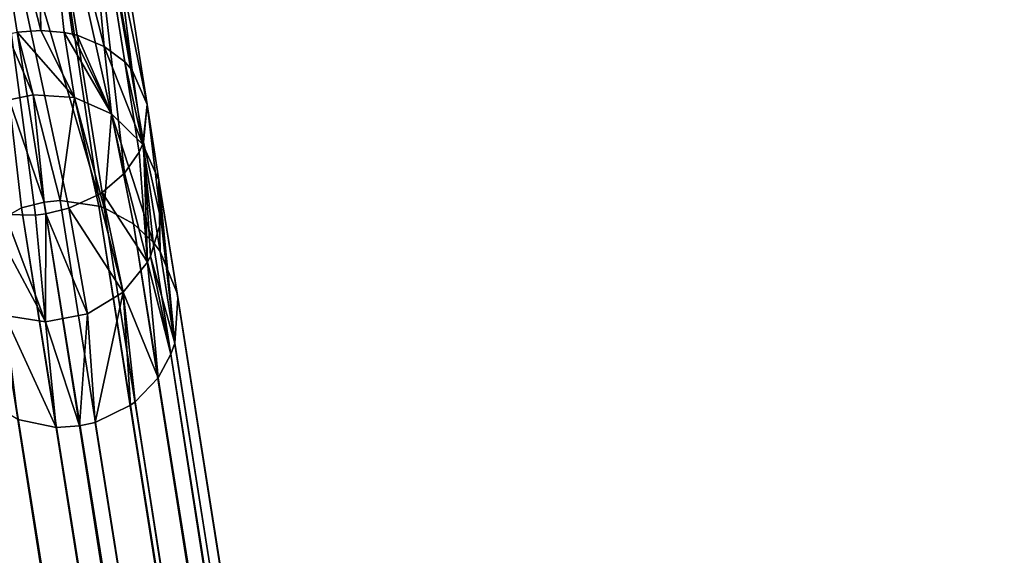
# Model space of a CAD drawing. Header units: millimetres. Extents: x 0 to 1133, y -557 to 576.
# Tile 120 of 193: x 11 to 32, y 228 to 239. Entities that reach past the tile are written whole.
import ezdxf

# ---------------------------------------------------------------- set-up
doc = ezdxf.new("R2010")
doc.units = ezdxf.units.MM
doc.header["$LTSCALE"] = 25.4
doc.layers.get('0').update_dxf_attribs({"true_color": 0xff5454})

# ---------------------------------------------------------------- blocks, each defined once
blk = doc.blocks.new('MORE-EYE-7826-7825-7608-CIRCLE.STL')
at = {"color": 18, "true_color": 0x000000}
mesh = blk.add_polyface(dxfattribs=at)
corners = [(331.517, 263.906, 1295.05), (332.33, 257.466, 1294.059), (331.186, 263.854, 1293.8)]
mesh.append_faces([[corners[k] for k in face] for face in [(0, 1, 2)]], dxfattribs={"color": 18})
mesh = blk.add_polyface(dxfattribs=at)
corners = [(331.517, 263.906, 1295.05), (331.186, 263.854, 1296.3), (332.653, 256.736, 1295.042)]
mesh.append_faces([[corners[k] for k in face] for face in [(0, 1, 2)]], dxfattribs={"color": 18})
mesh = blk.add_polyface(dxfattribs=at)
corners = [(331.517, 263.906, 1295.05), (332.653, 256.736, 1295.042), (332.33, 257.466, 1294.059)]
mesh.append_faces([[corners[k] for k in face] for face in [(0, 1, 2)]], dxfattribs={"color": 18})
mesh = blk.add_polyface(dxfattribs=at)
corners = [(330.381, 258.315, 1292.601), (329.048, 263.515, 1292.55), (330.282, 263.711, 1292.885)]
mesh.append_faces([[corners[k] for k in face] for face in [(0, 1, 2)]], dxfattribs={"color": 18})
mesh = blk.add_polyface(dxfattribs=at)
corners = [(331.604, 254.805, 1297.263), (330.282, 263.711, 1297.215), (329.048, 263.515, 1297.55)]
mesh.append_faces([[corners[k] for k in face] for face in [(0, 1, 2)]], dxfattribs={"color": 18})
mesh = blk.add_polyface(dxfattribs=at)
corners = [(331.736, 257.973, 1293.302), (330.282, 263.711, 1292.885), (331.186, 263.854, 1293.8)]
mesh.append_faces([[corners[k] for k in face] for face in [(0, 1, 2)]], dxfattribs={"color": 18})
mesh = blk.add_polyface(dxfattribs=at)
corners = [(332.165, 255.264, 1296.797), (331.186, 263.854, 1296.3), (330.282, 263.711, 1297.215)]
mesh.append_faces([[corners[k] for k in face] for face in [(0, 1, 2)]], dxfattribs={"color": 18})
mesh = blk.add_polyface(dxfattribs=at)
corners = [(331.061, 258.236, 1292.836), (330.88, 258.272, 1292.754), (330.282, 263.711, 1292.885)]
mesh.append_faces([[corners[k] for k in face] for face in [(0, 1, 2)]], dxfattribs={"color": 18})
mesh = blk.add_polyface(dxfattribs=at)
corners = [(330.88, 258.272, 1292.754), (330.381, 258.315, 1292.601), (330.282, 263.711, 1292.885)]
mesh.append_faces([[corners[k] for k in face] for face in [(0, 1, 2)]], dxfattribs={"color": 18})
mesh = blk.add_polyface(dxfattribs=at)
corners = [(331.736, 257.973, 1293.302), (331.157, 258.211, 1292.887), (330.282, 263.711, 1292.885)]
mesh.append_faces([[corners[k] for k in face] for face in [(0, 1, 2)]], dxfattribs={"color": 18})
mesh = blk.add_polyface(dxfattribs=at)
corners = [(331.157, 258.211, 1292.887), (331.061, 258.236, 1292.836), (330.282, 263.711, 1292.885)]
mesh.append_faces([[corners[k] for k in face] for face in [(0, 1, 2)]], dxfattribs={"color": 18})
mesh = blk.add_polyface(dxfattribs=at)
corners = [(331.688, 254.858, 1297.213), (330.282, 263.711, 1297.215), (331.604, 254.805, 1297.263)]
mesh.append_faces([[corners[k] for k in face] for face in [(0, 1, 2)]], dxfattribs={"color": 18})
mesh = blk.add_polyface(dxfattribs=at)
corners = [(332.165, 255.264, 1296.797), (330.282, 263.711, 1297.215), (331.688, 254.858, 1297.213)]
mesh.append_faces([[corners[k] for k in face] for face in [(0, 1, 2)]], dxfattribs={"color": 18})
mesh = blk.add_polyface(dxfattribs=at)
corners = [(331.186, 263.854, 1293.8), (332.33, 257.466, 1294.059), (332.174, 257.642, 1293.806)]
mesh.append_faces([[corners[k] for k in face] for face in [(0, 1, 2)]], dxfattribs={"color": 18})
mesh = blk.add_polyface(dxfattribs=at)
corners = [(331.186, 263.854, 1293.8), (332.174, 257.642, 1293.806), (331.736, 257.973, 1293.302)]
mesh.append_faces([[corners[k] for k in face] for face in [(0, 1, 2)]], dxfattribs={"color": 18})
mesh = blk.add_polyface(dxfattribs=at)
corners = [(331.186, 263.854, 1296.3), (332.573, 255.93, 1296.041), (332.653, 256.736, 1295.042)]
mesh.append_faces([[corners[k] for k in face] for face in [(0, 1, 2)]], dxfattribs={"color": 18})
mesh = blk.add_polyface(dxfattribs=at)
corners = [(331.186, 263.854, 1296.3), (332.165, 255.264, 1296.797), (332.479, 255.714, 1296.294)]
mesh.append_faces([[corners[k] for k in face] for face in [(0, 1, 2)]], dxfattribs={"color": 18})
mesh = blk.add_polyface(dxfattribs=at)
corners = [(331.186, 263.854, 1296.3), (332.479, 255.714, 1296.294), (332.573, 255.93, 1296.041)]
mesh.append_faces([[corners[k] for k in face] for face in [(0, 1, 2)]], dxfattribs={"color": 18})
mesh = blk.add_polyface(dxfattribs=at)
corners = [(330.381, 258.315, 1292.601), (329.878, 258.276, 1292.55), (329.048, 263.515, 1292.55)]
mesh.append_faces([[corners[k] for k in face] for face in [(0, 1, 2)]], dxfattribs={"color": 18})
mesh = blk.add_polyface(dxfattribs=at)
corners = [(330.982, 254.52, 1297.499), (329.048, 263.515, 1297.55), (330.492, 254.402, 1297.55)]
mesh.append_faces([[corners[k] for k in face] for face in [(0, 1, 2)]], dxfattribs={"color": 18})
mesh = blk.add_polyface(dxfattribs=at)
corners = [(331.604, 254.805, 1297.263), (329.048, 263.515, 1297.55), (330.982, 254.52, 1297.499)]
mesh.append_faces([[corners[k] for k in face] for face in [(0, 1, 2)]], dxfattribs={"color": 18})
mesh = blk.add_polyface(dxfattribs=at)
corners = [(330.272, 254.374, 1297.54), (329.048, 263.515, 1297.55), (329.621, 254.385, 1297.397)]
mesh.append_faces([[corners[k] for k in face] for face in [(0, 1, 2)]], dxfattribs={"color": 18})
mesh = blk.add_polyface(dxfattribs=at)
corners = [(330.492, 254.402, 1297.55), (329.048, 263.515, 1297.55), (330.272, 254.374, 1297.54)]
mesh.append_faces([[corners[k] for k in face] for face in [(0, 1, 2)]], dxfattribs={"color": 18})
mesh = blk.add_polyface(dxfattribs=at)
corners = [(329.661, 258.234, 1292.56), (329.878, 258.276, 1292.55), (330.222, 256.939, 1286.948)]
mesh.append_faces([[corners[k] for k in face] for face in [(0, 1, 2)]], dxfattribs={"color": 18})
mesh = blk.add_polyface(dxfattribs=at)
corners = [(329.661, 258.234, 1292.56), (330.222, 256.939, 1286.948), (329.71, 256.831, 1286.955)]
mesh.append_faces([[corners[k] for k in face] for face in [(0, 1, 2)]], dxfattribs={"color": 18})
mesh = blk.add_polyface(dxfattribs=at)
corners = [(330.381, 258.315, 1292.601), (331.098, 256.882, 1286.995), (329.878, 258.276, 1292.55)]
mesh.append_faces([[corners[k] for k in face] for face in [(0, 1, 2)]], dxfattribs={"color": 18})
mesh = blk.add_polyface(dxfattribs=at)
corners = [(329.878, 258.276, 1292.55), (331.098, 256.882, 1286.995), (330.222, 256.939, 1286.948)]
mesh.append_faces([[corners[k] for k in face] for face in [(0, 1, 2)]], dxfattribs={"color": 18})
mesh = blk.add_polyface(dxfattribs=at)
corners = [(330.88, 258.272, 1292.754), (331.098, 256.882, 1286.995), (330.381, 258.315, 1292.601)]
mesh.append_faces([[corners[k] for k in face] for face in [(0, 1, 2)]], dxfattribs={"color": 18})
mesh = blk.add_polyface(dxfattribs=at)
corners = [(331.061, 258.236, 1292.836), (331.893, 256.535, 1287.11), (330.88, 258.272, 1292.754)]
mesh.append_faces([[corners[k] for k in face] for face in [(0, 1, 2)]], dxfattribs={"color": 18})
mesh = blk.add_polyface(dxfattribs=at)
corners = [(330.88, 258.272, 1292.754), (331.893, 256.535, 1287.11), (331.098, 256.882, 1286.995)]
mesh.append_faces([[corners[k] for k in face] for face in [(0, 1, 2)]], dxfattribs={"color": 18})
mesh = blk.add_polyface(dxfattribs=at)
corners = [(331.157, 258.211, 1292.887), (331.893, 256.535, 1287.11), (331.061, 258.236, 1292.836)]
mesh.append_faces([[corners[k] for k in face] for face in [(0, 1, 2)]], dxfattribs={"color": 18})
mesh = blk.add_polyface(dxfattribs=at)
corners = [(331.736, 257.973, 1293.302), (331.893, 256.535, 1287.11), (331.157, 258.211, 1292.887)]
mesh.append_faces([[corners[k] for k in face] for face in [(0, 1, 2)]], dxfattribs={"color": 18})
mesh = blk.add_polyface(dxfattribs=at)
corners = [(331.736, 257.973, 1293.302), (332.557, 255.881, 1287.293), (331.893, 256.535, 1287.11)]
mesh.append_faces([[corners[k] for k in face] for face in [(0, 1, 2)]], dxfattribs={"color": 18})
mesh = blk.add_polyface(dxfattribs=at)
corners = [(332.174, 257.642, 1293.806), (332.557, 255.881, 1287.293), (331.736, 257.973, 1293.302)]
mesh.append_faces([[corners[k] for k in face] for face in [(0, 1, 2)]], dxfattribs={"color": 18})
mesh = blk.add_polyface(dxfattribs=at)
corners = [(332.174, 257.642, 1293.806), (332.33, 257.466, 1294.059), (332.557, 255.881, 1287.293)]
mesh.append_faces([[corners[k] for k in face] for face in [(0, 1, 2)]], dxfattribs={"color": 18})
mesh = blk.add_polyface(dxfattribs=at)
corners = [(332.33, 257.466, 1294.059), (332.653, 256.736, 1295.042), (332.557, 255.881, 1287.293)]
mesh.append_faces([[corners[k] for k in face] for face in [(0, 1, 2)]], dxfattribs={"color": 18})
mesh = blk.add_polyface(dxfattribs=at)
corners = [(329.71, 256.831, 1286.955), (330.222, 256.939, 1286.948), (330.452, 254.65, 1277.525)]
mesh.append_faces([[corners[k] for k in face] for face in [(0, 1, 2)]], dxfattribs={"color": 18})
mesh = blk.add_polyface(dxfattribs=at)
corners = [(330.222, 256.939, 1286.948), (330.795, 254.681, 1277.531), (330.452, 254.65, 1277.525)]
mesh.append_faces([[corners[k] for k in face] for face in [(0, 1, 2)]], dxfattribs={"color": 18})
mesh = blk.add_polyface(dxfattribs=at)
corners = [(331.098, 256.882, 1286.995), (330.795, 254.681, 1277.531), (330.222, 256.939, 1286.948)]
mesh.append_faces([[corners[k] for k in face] for face in [(0, 1, 2)]], dxfattribs={"color": 18})
mesh = blk.add_polyface(dxfattribs=at)
corners = [(329.71, 256.831, 1286.955), (329.97, 254.525, 1277.538), (329.242, 254.114, 1277.614)]
mesh.append_faces([[corners[k] for k in face] for face in [(0, 1, 2)]], dxfattribs={"color": 18})
mesh = blk.add_polyface(dxfattribs=at)
corners = [(329.71, 256.831, 1286.955), (330.452, 254.65, 1277.525), (329.97, 254.525, 1277.538)]
mesh.append_faces([[corners[k] for k in face] for face in [(0, 1, 2)]], dxfattribs={"color": 18})
mesh = blk.add_polyface(dxfattribs=at)
corners = [(331.098, 256.882, 1286.995), (331.623, 254.564, 1277.595), (330.795, 254.681, 1277.531)]
mesh.append_faces([[corners[k] for k in face] for face in [(0, 1, 2)]], dxfattribs={"color": 18})
mesh = blk.add_polyface(dxfattribs=at)
corners = [(331.893, 256.535, 1287.11), (331.737, 254.525, 1277.61), (331.098, 256.882, 1286.995)]
mesh.append_faces([[corners[k] for k in face] for face in [(0, 1, 2)]], dxfattribs={"color": 18})
mesh = blk.add_polyface(dxfattribs=at)
corners = [(331.098, 256.882, 1286.995), (331.737, 254.525, 1277.61), (331.623, 254.564, 1277.595)]
mesh.append_faces([[corners[k] for k in face] for face in [(0, 1, 2)]], dxfattribs={"color": 18})
mesh = blk.add_polyface(dxfattribs=at)
corners = [(332.653, 256.736, 1295.042), (332.9, 255.119, 1287.49), (332.557, 255.881, 1287.293)]
mesh.append_faces([[corners[k] for k in face] for face in [(0, 1, 2)]], dxfattribs={"color": 18})
mesh = blk.add_polyface(dxfattribs=at)
corners = [(332.653, 256.736, 1295.042), (332.573, 255.93, 1296.041), (332.952, 254.248, 1287.702)]
mesh.append_faces([[corners[k] for k in face] for face in [(0, 1, 2)]], dxfattribs={"color": 18})
mesh = blk.add_polyface(dxfattribs=at)
corners = [(332.653, 256.736, 1295.042), (332.952, 254.248, 1287.702), (332.9, 255.119, 1287.49)]
mesh.append_faces([[corners[k] for k in face] for face in [(0, 1, 2)]], dxfattribs={"color": 18})
mesh = blk.add_polyface(dxfattribs=at)
corners = [(331.893, 256.535, 1287.11), (332.363, 254.188, 1277.723), (331.737, 254.525, 1277.61)]
mesh.append_faces([[corners[k] for k in face] for face in [(0, 1, 2)]], dxfattribs={"color": 18})
mesh = blk.add_polyface(dxfattribs=at)
corners = [(331.893, 256.535, 1287.11), (332.557, 255.881, 1287.293), (332.78, 253.794, 1277.842)]
mesh.append_faces([[corners[k] for k in face] for face in [(0, 1, 2)]], dxfattribs={"color": 18})
mesh = blk.add_polyface(dxfattribs=at)
corners = [(331.893, 256.535, 1287.11), (332.78, 253.794, 1277.842), (332.363, 254.188, 1277.723)]
mesh.append_faces([[corners[k] for k in face] for face in [(0, 1, 2)]], dxfattribs={"color": 18})
mesh = blk.add_polyface(dxfattribs=at)
corners = [(332.573, 255.93, 1296.041), (332.479, 255.714, 1296.294), (332.658, 253.365, 1287.904)]
mesh.append_faces([[corners[k] for k in face] for face in [(0, 1, 2)]], dxfattribs={"color": 18})
mesh = blk.add_polyface(dxfattribs=at)
corners = [(332.573, 255.93, 1296.041), (332.725, 253.493, 1287.876), (332.952, 254.248, 1287.702)]
mesh.append_faces([[corners[k] for k in face] for face in [(0, 1, 2)]], dxfattribs={"color": 18})
mesh = blk.add_polyface(dxfattribs=at)
corners = [(332.573, 255.93, 1296.041), (332.658, 253.365, 1287.904), (332.725, 253.493, 1287.876)]
mesh.append_faces([[corners[k] for k in face] for face in [(0, 1, 2)]], dxfattribs={"color": 18})
mesh = blk.add_polyface(dxfattribs=at)
corners = [(332.479, 255.714, 1296.294), (332.165, 255.264, 1296.797), (332.658, 253.365, 1287.904)]
mesh.append_faces([[corners[k] for k in face] for face in [(0, 1, 2)]], dxfattribs={"color": 18})
mesh = blk.add_polyface(dxfattribs=at)
corners = [(332.557, 255.881, 1287.293), (332.9, 255.119, 1287.49), (332.929, 253.594, 1277.9)]
mesh.append_faces([[corners[k] for k in face] for face in [(0, 1, 2)]], dxfattribs={"color": 18})
mesh = blk.add_polyface(dxfattribs=at)
corners = [(332.557, 255.881, 1287.293), (332.929, 253.594, 1277.9), (332.78, 253.794, 1277.842)]
mesh.append_faces([[corners[k] for k in face] for face in [(0, 1, 2)]], dxfattribs={"color": 18})
mesh = blk.add_polyface(dxfattribs=at)
corners = [(332.165, 255.264, 1296.797), (331.688, 254.858, 1297.213), (332.658, 253.365, 1287.904)]
mesh.append_faces([[corners[k] for k in face] for face in [(0, 1, 2)]], dxfattribs={"color": 18})
mesh = blk.add_polyface(dxfattribs=at)
corners = [(333.307, 252.6, 1278.172), (333.239, 251.642, 1278.418), (382.999, -63.279, 142.005), (332.9, 255.119, 1287.49)]
mesh.append_faces([[corners[k] for k in face] for face in [(0, 1, 2), (1, 0, 3)]], dxfattribs={"vtx0": -1, "color": 18})
mesh = blk.add_polyface(dxfattribs=at)
corners = [(332.9, 255.119, 1287.49), (333.307, 252.6, 1278.172), (333.3, 252.652, 1278.159)]
mesh.append_faces([[corners[k] for k in face] for face in [(0, 1, 2)]], dxfattribs={"color": 18})
mesh = blk.add_polyface(dxfattribs=at)
corners = [(332.9, 255.119, 1287.49), (332.952, 254.248, 1287.702), (333.239, 251.642, 1278.418)]
mesh.append_faces([[corners[k] for k in face] for face in [(0, 1, 2)]], dxfattribs={"color": 18})
mesh = blk.add_polyface(dxfattribs=at)
corners = [(332.9, 255.119, 1287.49), (333.3, 252.652, 1278.159), (333.291, 252.704, 1278.145)]
mesh.append_faces([[corners[k] for k in face] for face in [(0, 1, 2)]], dxfattribs={"color": 18})
mesh = blk.add_polyface(dxfattribs=at)
corners = [(332.9, 255.119, 1287.49), (333.291, 252.704, 1278.145), (332.929, 253.594, 1277.9)]
mesh.append_faces([[corners[k] for k in face] for face in [(0, 1, 2)]], dxfattribs={"color": 18})
mesh = blk.add_polyface(dxfattribs=at)
corners = [(331.604, 254.805, 1297.263), (332.138, 252.727, 1288.039), (331.688, 254.858, 1297.213)]
mesh.append_faces([[corners[k] for k in face] for face in [(0, 1, 2)]], dxfattribs={"color": 18})
mesh = blk.add_polyface(dxfattribs=at)
corners = [(332.658, 253.365, 1287.904), (332.138, 252.727, 1288.039), (332.883, 250.902, 1278.595), (331.688, 254.858, 1297.213)]
mesh.append_faces([[corners[k] for k in face] for face in [(0, 1, 2), (1, 0, 3)]], dxfattribs={"vtx0": -1, "color": 18})
mesh = blk.add_polyface(dxfattribs=at)
corners = [(329.97, 254.525, 1277.538), (330.452, 254.65, 1277.525), (380.279, -59.944, 141.379)]
mesh.append_faces([[corners[k] for k in face] for face in [(0, 1, 2)]], dxfattribs={"color": 18})
mesh = blk.add_polyface(dxfattribs=at)
corners = [(330.795, 254.681, 1277.531), (380.931, -59.926, 141.393), (330.452, 254.65, 1277.525)]
mesh.append_faces([[corners[k] for k in face] for face in [(0, 1, 2)]], dxfattribs={"color": 18})
mesh = blk.add_polyface(dxfattribs=at)
corners = [(330.452, 254.65, 1277.525), (380.931, -59.926, 141.393), (380.279, -59.944, 141.379)]
mesh.append_faces([[corners[k] for k in face] for face in [(0, 1, 2)]], dxfattribs={"color": 18})
mesh = blk.add_polyface(dxfattribs=at)
corners = [(331.623, 254.564, 1277.595), (380.931, -59.926, 141.393), (330.795, 254.681, 1277.531)]
mesh.append_faces([[corners[k] for k in face] for face in [(0, 1, 2)]], dxfattribs={"color": 18})
mesh = blk.add_polyface(dxfattribs=at)
corners = [(330.982, 254.52, 1297.499), (332.138, 252.727, 1288.039), (331.604, 254.805, 1297.263)]
mesh.append_faces([[corners[k] for k in face] for face in [(0, 1, 2)]], dxfattribs={"color": 18})
mesh = blk.add_polyface(dxfattribs=at)
corners = [(329.621, 254.385, 1297.397), (329.212, 254.466, 1297.213), (330.482, 252.093, 1288.128)]
mesh.append_faces([[corners[k] for k in face] for face in [(0, 1, 2)]], dxfattribs={"color": 18})
mesh = blk.add_polyface(dxfattribs=at)
corners = [(330.482, 252.093, 1288.128), (329.618, 252.232, 1288.062), (330.712, 249.842, 1278.78), (329.212, 254.466, 1297.213)]
mesh.append_faces([[corners[k] for k in face] for face in [(0, 1, 2), (1, 0, 3)]], dxfattribs={"vtx0": -1, "color": 18})
mesh = blk.add_polyface(dxfattribs=at)
corners = [(329.242, 254.114, 1277.614), (329.97, 254.525, 1277.538), (379.653, -60.129, 141.393)]
mesh.append_faces([[corners[k] for k in face] for face in [(0, 1, 2)]], dxfattribs={"color": 18})
mesh = blk.add_polyface(dxfattribs=at)
corners = [(329.97, 254.525, 1277.538), (380.279, -59.944, 141.379), (379.653, -60.129, 141.393)]
mesh.append_faces([[corners[k] for k in face] for face in [(0, 1, 2)]], dxfattribs={"color": 18})
mesh = blk.add_polyface(dxfattribs=at)
corners = [(330.492, 254.402, 1297.55), (331.381, 252.268, 1288.121), (330.982, 254.52, 1297.499)]
mesh.append_faces([[corners[k] for k in face] for face in [(0, 1, 2)]], dxfattribs={"color": 18})
mesh = blk.add_polyface(dxfattribs=at)
corners = [(330.982, 254.52, 1297.499), (331.381, 252.268, 1288.121), (332.138, 252.727, 1288.039)]
mesh.append_faces([[corners[k] for k in face] for face in [(0, 1, 2)]], dxfattribs={"color": 18})
mesh = blk.add_polyface(dxfattribs=at)
corners = [(331.623, 254.564, 1277.595), (381.565, -60.077, 141.434), (380.931, -59.926, 141.393)]
mesh.append_faces([[corners[k] for k in face] for face in [(0, 1, 2)]], dxfattribs={"color": 18})
mesh = blk.add_polyface(dxfattribs=at)
corners = [(331.737, 254.525, 1277.61), (381.565, -60.077, 141.434), (331.623, 254.564, 1277.595)]
mesh.append_faces([[corners[k] for k in face] for face in [(0, 1, 2)]], dxfattribs={"color": 18})
mesh = blk.add_polyface(dxfattribs=at)
corners = [(332.363, 254.188, 1277.723), (381.565, -60.077, 141.434), (331.737, 254.525, 1277.61)]
mesh.append_faces([[corners[k] for k in face] for face in [(0, 1, 2)]], dxfattribs={"color": 18})
mesh = blk.add_polyface(dxfattribs=at)
corners = [(330.272, 254.374, 1297.54), (329.621, 254.385, 1297.397), (330.482, 252.093, 1288.128)]
mesh.append_faces([[corners[k] for k in face] for face in [(0, 1, 2)]], dxfattribs={"color": 18})
mesh = blk.add_polyface(dxfattribs=at)
corners = [(330.492, 254.402, 1297.55), (330.272, 254.374, 1297.54), (330.482, 252.093, 1288.128)]
mesh.append_faces([[corners[k] for k in face] for face in [(0, 1, 2)]], dxfattribs={"color": 18})
mesh = blk.add_polyface(dxfattribs=at)
corners = [(330.492, 254.402, 1297.55), (330.482, 252.093, 1288.128), (331.381, 252.268, 1288.121)]
mesh.append_faces([[corners[k] for k in face] for face in [(0, 1, 2)]], dxfattribs={"color": 18})
mesh = blk.add_polyface(dxfattribs=at)
corners = [(332.952, 254.248, 1287.702), (332.725, 253.493, 1287.876), (333.239, 251.642, 1278.418)]
mesh.append_faces([[corners[k] for k in face] for face in [(0, 1, 2)]], dxfattribs={"color": 18})
mesh = blk.add_polyface(dxfattribs=at)
corners = [(328.37, 251.818, 1278.172), (328.361, 251.87, 1278.159), (378.197, -62.784, 141.796), (328.003, 254.132, 1287.541)]
mesh.append_faces([[corners[k] for k in face] for face in [(0, 1, 2), (1, 0, 3)]], dxfattribs={"vtx0": -1, "color": 18})
mesh = blk.add_polyface(dxfattribs=at)
corners = [(329.242, 254.114, 1277.614), (379.096, -60.468, 141.434), (328.693, 253.493, 1277.752)]
mesh.append_faces([[corners[k] for k in face] for face in [(0, 1, 2)]], dxfattribs={"color": 18})
mesh = blk.add_polyface(dxfattribs=at)
corners = [(329.242, 254.114, 1277.614), (379.653, -60.129, 141.393), (379.096, -60.468, 141.434)]
mesh.append_faces([[corners[k] for k in face] for face in [(0, 1, 2)]], dxfattribs={"color": 18})
mesh = blk.add_polyface(dxfattribs=at)
corners = [(332.363, 254.188, 1277.723), (332.78, 253.794, 1277.842), (382.611, -60.83, 141.587)]
mesh.append_faces([[corners[k] for k in face] for face in [(0, 1, 2)]], dxfattribs={"color": 18})
mesh = blk.add_polyface(dxfattribs=at)
corners = [(332.363, 254.188, 1277.723), (382.611, -60.83, 141.587), (381.565, -60.077, 141.434)]
mesh.append_faces([[corners[k] for k in face] for face in [(0, 1, 2)]], dxfattribs={"color": 18})
mesh = blk.add_polyface(dxfattribs=at)
corners = [(332.78, 253.794, 1277.842), (332.929, 253.594, 1277.9), (382.611, -60.83, 141.587)]
mesh.append_faces([[corners[k] for k in face] for face in [(0, 1, 2)]], dxfattribs={"color": 18})
mesh = blk.add_polyface(dxfattribs=at)
corners = [(332.929, 253.594, 1277.9), (333.291, 252.704, 1278.145), (382.611, -60.83, 141.587)]
mesh.append_faces([[corners[k] for k in face] for face in [(0, 1, 2)]], dxfattribs={"color": 18})
mesh = blk.add_polyface(dxfattribs=at)
corners = [(328.693, 253.493, 1277.752), (378.334, -61.507, 141.587), (328.503, 253.117, 1277.842)]
mesh.append_faces([[corners[k] for k in face] for face in [(0, 1, 2)]], dxfattribs={"color": 18})
mesh = blk.add_polyface(dxfattribs=at)
corners = [(328.693, 253.493, 1277.752), (379.096, -60.468, 141.434), (378.334, -61.507, 141.587)]
mesh.append_faces([[corners[k] for k in face] for face in [(0, 1, 2)]], dxfattribs={"color": 18})
mesh = blk.add_polyface(dxfattribs=at)
corners = [(332.725, 253.493, 1287.876), (332.658, 253.365, 1287.904), (333.158, 251.405, 1278.476)]
mesh.append_faces([[corners[k] for k in face] for face in [(0, 1, 2)]], dxfattribs={"color": 18})
mesh = blk.add_polyface(dxfattribs=at)
corners = [(332.658, 253.365, 1287.904), (332.883, 250.902, 1278.595), (333.158, 251.405, 1278.476)]
mesh.append_faces([[corners[k] for k in face] for face in [(0, 1, 2)]], dxfattribs={"color": 18})
mesh = blk.add_polyface(dxfattribs=at)
corners = [(332.725, 253.493, 1287.876), (333.158, 251.405, 1278.476), (333.239, 251.642, 1278.418)]
mesh.append_faces([[corners[k] for k in face] for face in [(0, 1, 2)]], dxfattribs={"color": 18})
mesh = blk.add_polyface(dxfattribs=at)
corners = [(328.503, 253.117, 1277.842), (378.334, -61.507, 141.587), (328.386, 252.734, 1277.936)]
mesh.append_faces([[corners[k] for k in face] for face in [(0, 1, 2)]], dxfattribs={"color": 18})
mesh = blk.add_polyface(dxfattribs=at)
corners = [(328.386, 252.734, 1277.936), (378.334, -61.507, 141.587), (328.354, 251.922, 1278.145)]
mesh.append_faces([[corners[k] for k in face] for face in [(0, 1, 2)]], dxfattribs={"color": 18})
mesh = blk.add_polyface(dxfattribs=at)
corners = [(331.381, 252.268, 1288.121), (331.544, 249.948, 1278.786), (332.138, 252.727, 1288.039)]
mesh.append_faces([[corners[k] for k in face] for face in [(0, 1, 2)]], dxfattribs={"color": 18})
mesh = blk.add_polyface(dxfattribs=at)
corners = [(332.138, 252.727, 1288.039), (331.544, 249.948, 1278.786), (332.296, 250.315, 1278.722)]
mesh.append_faces([[corners[k] for k in face] for face in [(0, 1, 2)]], dxfattribs={"color": 18})
mesh = blk.add_polyface(dxfattribs=at)
corners = [(332.138, 252.727, 1288.039), (332.296, 250.315, 1278.722), (332.393, 250.388, 1278.708)]
mesh.append_faces([[corners[k] for k in face] for face in [(0, 1, 2)]], dxfattribs={"color": 18})
mesh = blk.add_polyface(dxfattribs=at)
corners = [(332.138, 252.727, 1288.039), (332.393, 250.388, 1278.708), (332.883, 250.902, 1278.595)]
mesh.append_faces([[corners[k] for k in face] for face in [(0, 1, 2)]], dxfattribs={"color": 18})
mesh = blk.add_polyface(dxfattribs=at)
corners = [(333.291, 252.704, 1278.145), (383.136, -62.002, 141.796), (382.611, -60.83, 141.587)]
mesh.append_faces([[corners[k] for k in face] for face in [(0, 1, 2)]], dxfattribs={"color": 18})
mesh = blk.add_polyface(dxfattribs=at)
corners = [(333.291, 252.704, 1278.145), (333.3, 252.652, 1278.159), (383.136, -62.002, 141.796)]
mesh.append_faces([[corners[k] for k in face] for face in [(0, 1, 2)]], dxfattribs={"color": 18})
mesh = blk.add_polyface(dxfattribs=at)
corners = [(333.3, 252.652, 1278.159), (382.999, -63.279, 142.005), (383.136, -62.002, 141.796)]
mesh.append_faces([[corners[k] for k in face] for face in [(0, 1, 2)]], dxfattribs={"color": 18})
mesh = blk.add_polyface(dxfattribs=at)
corners = [(333.3, 252.652, 1278.159), (333.307, 252.6, 1278.172), (382.999, -63.279, 142.005)]
mesh.append_faces([[corners[k] for k in face] for face in [(0, 1, 2)]], dxfattribs={"color": 18})
mesh = blk.add_polyface(dxfattribs=at)
corners = [(329.618, 252.232, 1288.062), (329.892, 250.008, 1278.703), (330.712, 249.842, 1278.78)]
mesh.append_faces([[corners[k] for k in face] for face in [(0, 1, 2)]], dxfattribs={"color": 18})
mesh = blk.add_polyface(dxfattribs=at)
corners = [(330.482, 252.093, 1288.128), (331.209, 249.872, 1278.792), (331.381, 252.268, 1288.121)]
mesh.append_faces([[corners[k] for k in face] for face in [(0, 1, 2)]], dxfattribs={"color": 18})
mesh = blk.add_polyface(dxfattribs=at)
corners = [(331.381, 252.268, 1288.121), (331.209, 249.872, 1278.792), (331.544, 249.948, 1278.786)]
mesh.append_faces([[corners[k] for k in face] for face in [(0, 1, 2)]], dxfattribs={"color": 18})
mesh = blk.add_polyface(dxfattribs=at)
corners = [(328.354, 251.922, 1278.145), (378.334, -61.507, 141.587), (328.361, 251.87, 1278.159)]
mesh.append_faces([[corners[k] for k in face] for face in [(0, 1, 2)]], dxfattribs={"color": 18})
mesh = blk.add_polyface(dxfattribs=at)
corners = [(330.482, 252.093, 1288.128), (330.712, 249.842, 1278.78), (331.209, 249.872, 1278.792)]
mesh.append_faces([[corners[k] for k in face] for face in [(0, 1, 2)]], dxfattribs={"color": 18})
mesh = blk.add_polyface(dxfattribs=at)
corners = [(328.361, 251.87, 1278.159), (378.334, -61.507, 141.587), (378.197, -62.784, 141.796)]
mesh.append_faces([[corners[k] for k in face] for face in [(0, 1, 2)]], dxfattribs={"color": 18})
mesh = blk.add_polyface(dxfattribs=at)
corners = [(328.37, 251.818, 1278.172), (378.197, -62.784, 141.796), (328.652, 251.055, 1278.381)]
mesh.append_faces([[corners[k] for k in face] for face in [(0, 1, 2)]], dxfattribs={"color": 18})
mesh = blk.add_polyface(dxfattribs=at)
corners = [(333.239, 251.642, 1278.418), (333.158, 251.405, 1278.476), (382.999, -63.279, 142.005)]
mesh.append_faces([[corners[k] for k in face] for face in [(0, 1, 2)]], dxfattribs={"color": 18})
mesh = blk.add_polyface(dxfattribs=at)
corners = [(333.158, 251.405, 1278.476), (332.883, 250.902, 1278.595), (382.237, -64.318, 142.158)]
mesh.append_faces([[corners[k] for k in face] for face in [(0, 1, 2)]], dxfattribs={"color": 18})
mesh = blk.add_polyface(dxfattribs=at)
corners = [(333.158, 251.405, 1278.476), (382.237, -64.318, 142.158), (382.999, -63.279, 142.005)]
mesh.append_faces([[corners[k] for k in face] for face in [(0, 1, 2)]], dxfattribs={"color": 18})
mesh = blk.add_polyface(dxfattribs=at)
corners = [(328.652, 251.055, 1278.381), (378.197, -62.784, 141.796), (328.881, 250.728, 1278.476)]
mesh.append_faces([[corners[k] for k in face] for face in [(0, 1, 2)]], dxfattribs={"color": 18})
mesh = blk.add_polyface(dxfattribs=at)
corners = [(332.883, 250.902, 1278.595), (332.393, 250.388, 1278.708), (382.237, -64.318, 142.158)]
mesh.append_faces([[corners[k] for k in face] for face in [(0, 1, 2)]], dxfattribs={"color": 18})
mesh = blk.add_polyface(dxfattribs=at)
corners = [(328.881, 250.728, 1278.476), (378.722, -63.956, 142.005), (329.179, 250.428, 1278.565)]
mesh.append_faces([[corners[k] for k in face] for face in [(0, 1, 2)]], dxfattribs={"color": 18})
mesh = blk.add_polyface(dxfattribs=at)
corners = [(328.881, 250.728, 1278.476), (378.197, -62.784, 141.796), (378.722, -63.956, 142.005)]
mesh.append_faces([[corners[k] for k in face] for face in [(0, 1, 2)]], dxfattribs={"color": 18})
mesh = blk.add_polyface(dxfattribs=at)
corners = [(329.892, 250.008, 1278.703), (329.179, 250.428, 1278.565), (378.722, -63.956, 142.005)]
mesh.append_faces([[corners[k] for k in face] for face in [(0, 1, 2)]], dxfattribs={"color": 18})
mesh = blk.add_polyface(dxfattribs=at)
corners = [(331.544, 249.948, 1278.786), (381.054, -64.842, 142.214), (332.296, 250.315, 1278.722)]
mesh.append_faces([[corners[k] for k in face] for face in [(0, 1, 2)]], dxfattribs={"color": 18})
mesh = blk.add_polyface(dxfattribs=at)
corners = [(332.296, 250.315, 1278.722), (381.68, -64.657, 142.2), (332.393, 250.388, 1278.708)]
mesh.append_faces([[corners[k] for k in face] for face in [(0, 1, 2)]], dxfattribs={"color": 18})
mesh = blk.add_polyface(dxfattribs=at)
corners = [(332.296, 250.315, 1278.722), (381.054, -64.842, 142.214), (381.68, -64.657, 142.2)]
mesh.append_faces([[corners[k] for k in face] for face in [(0, 1, 2)]], dxfattribs={"color": 18})
mesh = blk.add_polyface(dxfattribs=at)
corners = [(332.393, 250.388, 1278.708), (381.68, -64.657, 142.2), (382.237, -64.318, 142.158)]
mesh.append_faces([[corners[k] for k in face] for face in [(0, 1, 2)]], dxfattribs={"color": 18})
mesh = blk.add_polyface(dxfattribs=at)
corners = [(330.712, 249.842, 1278.78), (329.892, 250.008, 1278.703), (379.768, -64.709, 142.158)]
mesh.append_faces([[corners[k] for k in face] for face in [(0, 1, 2)]], dxfattribs={"color": 18})
mesh = blk.add_polyface(dxfattribs=at)
corners = [(329.892, 250.008, 1278.703), (378.722, -63.956, 142.005), (379.768, -64.709, 142.158)]
mesh.append_faces([[corners[k] for k in face] for face in [(0, 1, 2)]], dxfattribs={"color": 18})
mesh = blk.add_polyface(dxfattribs=at)
corners = [(331.209, 249.872, 1278.792), (330.712, 249.842, 1278.78), (380.402, -64.859, 142.2)]
mesh.append_faces([[corners[k] for k in face] for face in [(0, 1, 2)]], dxfattribs={"color": 18})
mesh = blk.add_polyface(dxfattribs=at)
corners = [(330.712, 249.842, 1278.78), (379.768, -64.709, 142.158), (380.402, -64.859, 142.2)]
mesh.append_faces([[corners[k] for k in face] for face in [(0, 1, 2)]], dxfattribs={"color": 18})
mesh = blk.add_polyface(dxfattribs=at)
corners = [(331.209, 249.872, 1278.792), (381.054, -64.842, 142.214), (331.544, 249.948, 1278.786)]
mesh.append_faces([[corners[k] for k in face] for face in [(0, 1, 2)]], dxfattribs={"color": 18})
mesh = blk.add_polyface(dxfattribs=at)
corners = [(331.209, 249.872, 1278.792), (380.402, -64.859, 142.2), (381.054, -64.842, 142.214)]
mesh.append_faces([[corners[k] for k in face] for face in [(0, 1, 2)]], dxfattribs={"color": 18})

msp = doc.modelspace()

# ---------------------------------------------------------------- block references
at = {"color": 0}
msp.add_blockref('MORE-EYE-7826-7825-7608-CIRCLE.STL', (-318.744, -19.186, -35.069), dxfattribs=at)

doc.saveas('drawing.dxf')
